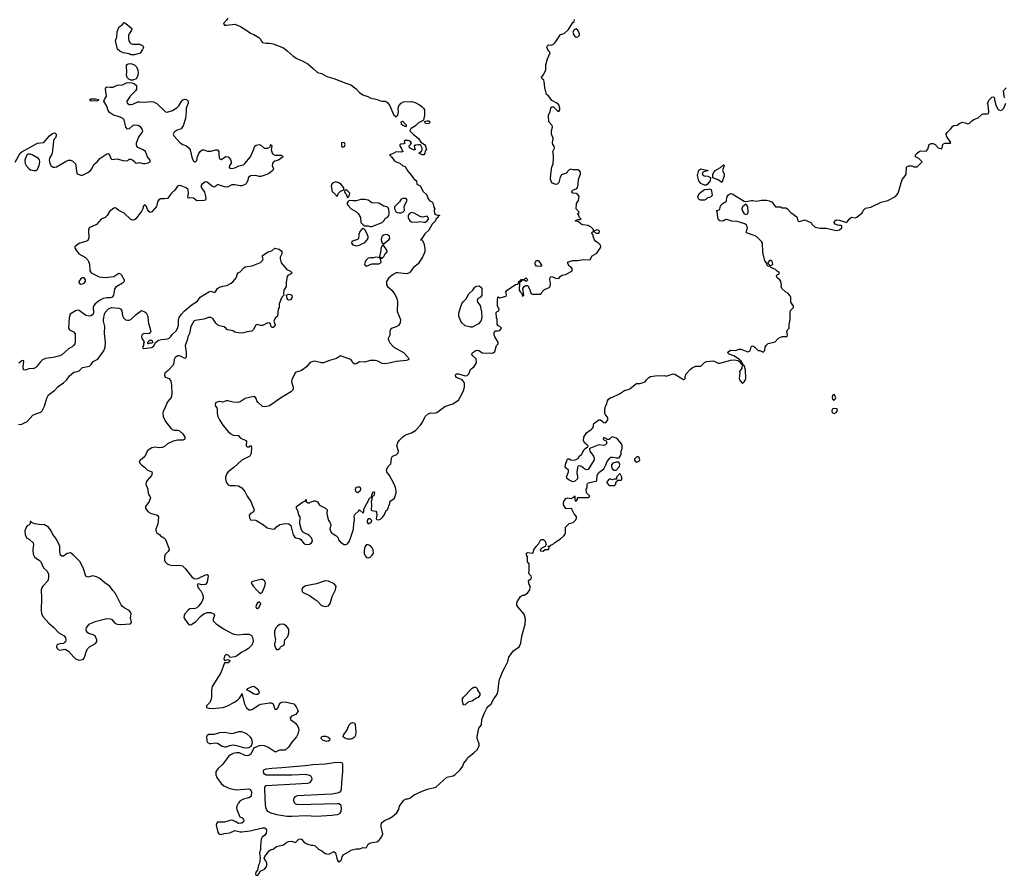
# Model space of a CAD drawing. Header units: inches. Extents: x 2396598 to 2566999, y 262085 to 451979.
# Tile 55 of 256: x 2500945 to 2512313, y 297311 to 307193. Entities that reach past the tile are written whole.
import ezdxf

# ---------------------------------------------------------------- set-up
doc = ezdxf.new("R2010")
doc.units = ezdxf.units.IN
doc.header["$MEASUREMENT"] = 0
for name, color, linetype in [('C5209', 7, 'Continuous'), ('C5300', 7, 'Continuous'), ('C5310', 7, 'Continuous')]:
    doc.layers.add(name, color=color, linetype=linetype)

msp = doc.modelspace()

# ---------------------------------------------------------------- linework, layer by layer
at = {"layer": 'C5209', "color": 5}
for points, elevation in [([(2501463, 300000), (2501450, 299989), (2501410, 299986), (2501383, 299977), (2501375, 299970), (2501369, 299950), (2501378, 299930), (2501390, 299919), (2501410, 299912), (2501470, 299922), (2501510, 299899), (2501570, 299830), (2501590, 299813), (2501630, 299797), (2501670, 299803), (2501684, 299816), (2501698, 299842), (2501716, 299904), (2501730, 299930), (2501749, 299951), (2501821, 299990), (2501828, 300000)], 20), ([(2503636, 300000), (2503626, 299970), (2503585, 299930), (2503556, 299910), (2503510, 299888), (2503450, 299843), (2503430, 299834), (2503370, 299826), (2503359, 299850), (2503330, 299861), (2503310, 299842), (2503301, 299810), (2503310, 299792), (2503350, 299802), (2503370, 299794), (2503370, 299788), (2503350, 299765), (2503310, 299766), (2503269, 299650), (2503169, 299491), (2503160, 299450), (2503160, 299370), (2503153, 299330), (2503138, 299302), (2503103, 299270), (2503101, 299250), (2503130, 299240), (2503170, 299238), (2503290, 299249), (2503337, 299263), (2503424, 299310), (2503463, 299337), (2503483, 299357), (2503504, 299390), (2503511, 299411), (2503539, 299290), (2503565, 299245), (2503590, 299224), (2503610, 299221), (2503630, 299227), (2503704, 299276), (2503730, 299287), (2503830, 299305), (2503850, 299303), (2503870, 299290), (2503889, 299230), (2503910, 299227), (2503930, 299248), (2503939, 299281), (2503956, 299304), (2503970, 299311), (2504010, 299315), (2504110, 299290), (2504138, 299258), (2504158, 299218), (2504159, 299210), (2504150, 299190), (2504133, 299170), (2504082, 299150), (2504067, 299130), (2504070, 299110), (2504130, 299069), (2504157, 299030), (2504165, 299010), (2504166, 298990), (2504157, 298943), (2504140, 298910), (2504086, 298850), (2504047, 298793), (2504010, 298756), (2503950, 298756), (2503916, 298744), (2503910, 298737), (2503890, 298739), (2503811, 298791), (2503770, 298805), (2503730, 298810), (2503697, 298803), (2503655, 298785), (2503644, 298776), (2503614, 298710), (2503590, 298695), (2503570, 298691), (2503550, 298696), (2503484, 298724), (2503450, 298726), (2503410, 298719), (2503378, 298702), (2503357, 298683), (2503288, 298590), (2503236, 298544), (2503211, 298510), (2503209, 298470), (2503220, 298440), (2503270, 298370), (2503303, 298343), (2503370, 298315), (2503450, 298300), (2503590, 298309), (2503610, 298302), (2503621, 298270), (2503618, 298230), (2503610, 298217), (2503590, 298207), (2503528, 298192), (2503489, 298171), (2503471, 298150), (2503451, 298110), (2503447, 298090), (2503451, 298070), (2503488, 297988), (2503514, 297974), (2503530, 297956), (2503533, 297950), (2503527, 297930), (2503510, 297913), (2503470, 297910), (2503434, 297934), (2503410, 297945), (2503390, 297947), (2503370, 297945), (2503310, 297926), (2503250, 297927), (2503230, 297924), (2503216, 297910), (2503215, 297890), (2503231, 297811), (2503243, 297790), (2503250, 297785), (2503270, 297783), (2503306, 297794), (2503370, 297803), (2503430, 297828), (2503490, 297814), (2503510, 297814), (2503605, 297825), (2503750, 297860), (2503770, 297859), (2503791, 297850), (2503796, 297830), (2503790, 297798), (2503771, 297770), (2503744, 297750), (2503734, 297730), (2503725, 297650), (2503725, 297610), (2503715, 297570), (2503723, 297510), (2503713, 297450), (2503704, 297430), (2503692, 297370), (2503670, 297346), (2503668, 297328), (2503672, 297312), (2503690, 297311), (2503710, 297332), (2503721, 297359), (2503770, 297382), (2503795, 297410), (2503800, 297430), (2503798, 297450), (2503791, 297471), (2503769, 297511), (2503775, 297530), (2503827, 297593), (2503850, 297611), (2503870, 297615), (2503910, 297643), (2503990, 297664), (2504030, 297695), (2504050, 297703), (2504085, 297705), (2504130, 297692), (2504166, 297730), (2504190, 297732), (2504204, 297724), (2504220, 297700), (2504243, 297683), (2504271, 297671), (2504310, 297661), (2504330, 297661), (2504358, 297650), (2504394, 297614), (2504435, 297595), (2504470, 297563), (2504510, 297557), (2504530, 297563), (2504570, 297585), (2504591, 297571), (2504611, 297491), (2504622, 297470), (2504630, 297466), (2504650, 297478), (2504659, 297490), (2504669, 297530), (2504687, 297553), (2504758, 297590), (2504770, 297602), (2504830, 297618), (2504870, 297618), (2504910, 297631), (2504927, 297627), (2504950, 297631), (2504969, 297670), (2504990, 297685), (2505070, 297698), (2505090, 297712), (2505110, 297737), (2505131, 297769), (2505136, 297790), (2505118, 297870), (2505117, 297890), (2505124, 297916), (2505155, 297945), (2505210, 297968), (2505249, 297990), (2505294, 298030), (2505321, 298070), (2505329, 298111), (2505379, 298181), (2505406, 298194), (2505430, 298195), (2505450, 298203), (2505500, 298240), (2505590, 298283), (2505654, 298306), (2505749, 298330), (2505877, 298443), (2505950, 298460), (2505970, 298472), (2506030, 298530), (2506063, 298570), (2506074, 298606), (2506109, 298650), (2506119, 298670), (2506190, 298724), (2506230, 298765), (2506250, 298810), (2506250, 298830), (2506225, 298890), (2506226, 298914), (2506246, 299010), (2506275, 299050), (2506282, 299110), (2506312, 299188), (2506339, 299241), (2506357, 299263), (2506390, 299291), (2506418, 299350), (2506450, 299391), (2506460, 299410), (2506470, 299450), (2506476, 299530), (2506486, 299574), (2506523, 299670), (2506547, 299710), (2506579, 299781), (2506594, 299830), (2506619, 299870), (2506651, 299909), (2506712, 299950), (2506730, 299992), (2506731, 300000)], 20), ([(2503890, 300000), (2503887, 299990), (2503888, 299970), (2503902, 299930), (2503910, 299921), (2503930, 299919), (2503950, 299929), (2503955, 299945), (2503965, 299955), (2503993, 299970), (2504004, 299990), (2504003, 300000)], 40)]:
    msp.add_lwpolyline(points, dxfattribs=dict(at, elevation=elevation))
at = {"layer": 'C5209', "color": 5, "elevation": 20}
for points in [[(2503670, 299398), (2503650, 299404), (2503597, 299437), (2503566, 299450), (2503578, 299470), (2503630, 299492), (2503650, 299494), (2503690, 299465), (2503711, 299431), (2503706, 299410), (2503690, 299401)], [(2506070, 299278), (2506058, 299318), (2506059, 299350), (2506070, 299370), (2506170, 299471), (2506190, 299483), (2506210, 299485), (2506227, 299467), (2506231, 299450), (2506258, 299410), (2506258, 299390), (2506237, 299363), (2506210, 299354), (2506170, 299323), (2506126, 299314), (2506090, 299282)], [(2504770, 298882), (2504730, 298883), (2504697, 298897), (2504681, 298910), (2504682, 298930), (2504727, 298993), (2504750, 299050), (2504770, 299070), (2504790, 299076), (2504810, 299071), (2504819, 299050), (2504826, 298970), (2504822, 298930), (2504810, 298907), (2504790, 298890)], [(2503510, 298968), (2503470, 298967), (2503410, 298948), (2503393, 298947), (2503310, 298959), (2503250, 298956), (2503190, 298938), (2503130, 298938), (2503110, 298925), (2503102, 298910), (2503104, 298864), (2503111, 298850), (2503135, 298835), (2503150, 298833), (2503210, 298843), (2503230, 298838), (2503283, 298803), (2503310, 298794), (2503330, 298796), (2503370, 298810), (2503410, 298817), (2503450, 298810), (2503530, 298787), (2503570, 298784), (2503590, 298787), (2503619, 298801), (2503627, 298813), (2503631, 298850), (2503620, 298890), (2503607, 298910), (2503570, 298942), (2503550, 298954)], [(2504490, 298855), (2504447, 298870), (2504426, 298890), (2504428, 298910), (2504450, 298919), (2504477, 298917), (2504501, 298910), (2504524, 298890), (2504522, 298870), (2504510, 298860)], [(2504151, 298131), (2504610, 298140), (2504630, 298139), (2504650, 298130), (2504655, 298090), (2504652, 298050), (2504642, 298030), (2504630, 298019), (2504610, 298010), (2504550, 298002), (2504370, 297990), (2504250, 297999), (2504090, 297989), (2504030, 297990), (2503914, 298010), (2503848, 298030), (2503810, 298050), (2503793, 298070), (2503787, 298090), (2503779, 298190), (2503774, 298330), (2503790, 298350), (2504266, 298374), (2504297, 298383), (2504307, 298393), (2504319, 298410), (2504321, 298430), (2504312, 298452), (2504302, 298462), (2504254, 298474), (2504090, 298467), (2503789, 298469), (2503770, 298479), (2503764, 298490), (2503761, 298510), (2503765, 298530), (2503790, 298540), (2503855, 298550), (2503970, 298556), (2504241, 298579), (2504331, 298591), (2504470, 298599), (2504574, 298614), (2504650, 298617), (2504668, 298610), (2504673, 298590), (2504672, 298512), (2504659, 298381), (2504656, 298310), (2504653, 298290), (2504641, 298270), (2504610, 298260), (2504551, 298250), (2504463, 298243), (2504151, 298229), (2504122, 298218), (2504113, 298207), (2504106, 298190), (2504106, 298174), (2504113, 298153), (2504130, 298137)]]:
    msp.add_lwpolyline(points, close=True, dxfattribs=at)
at = {"layer": 'C5300', "color": 5}
for points, elevation in [([(2503349, 307211), (2503334, 307186), (2503299, 307150), (2503301, 307141), (2503311, 307131), (2503331, 307131), (2503430, 307142), (2503493, 307113), (2503557, 307077), (2503610, 307035), (2503650, 307021), (2503707, 306987), (2503726, 306966), (2503731, 306950), (2503750, 306931), (2503790, 306921), (2503830, 306923), (2503870, 306915), (2503990, 306868), (2504034, 306834), (2504101, 306770), (2504143, 306743), (2504214, 306714), (2504270, 306681), (2504335, 306630), (2504383, 306583), (2504430, 306571), (2504490, 306537), (2504570, 306515), (2504710, 306458), (2504770, 306439), (2504830, 306395), (2504870, 306351), (2504906, 306326), (2504965, 306305), (2504992, 306290), (2505072, 306270), (2505110, 306255), (2505130, 306251), (2505170, 306252), (2505190, 306238), (2505219, 306199), (2505259, 306099), (2505290, 306071), (2505312, 306088), (2505317, 306130), (2505315, 306170), (2505323, 306197), (2505350, 306230), (2505376, 306244), (2505470, 306246), (2505510, 306237), (2505562, 306210), (2505589, 306190), (2505607, 306170), (2505617, 306150), (2505618, 306090), (2505607, 306033), (2505597, 306023), (2505550, 306000), (2505515, 305965), (2505463, 305937), (2505456, 305930), (2505451, 305910), (2505490, 305867), (2505544, 305824), (2505578, 305778), (2505618, 305750), (2505631, 305730), (2505642, 305690), (2505625, 305675), (2505621, 305650), (2505611, 305630), (2505590, 305633), (2505555, 305650), (2505585, 305675), (2505590, 305690), (2505590, 305710), (2505578, 305738), (2505566, 305746), (2505550, 305748), (2505516, 305744), (2505501, 305730), (2505511, 305689), (2505490, 305690), (2505455, 305710), (2505438, 305730), (2505458, 305750), (2505469, 305770), (2505454, 305790), (2505430, 305798), (2505390, 305798), (2505385, 305790), (2505392, 305768), (2505382, 305758), (2505345, 305755), (2505333, 305747), (2505332, 305730), (2505351, 305711), (2505361, 305681), (2505371, 305669), (2505350, 305662), (2505292, 305668), (2505250, 305642), (2505214, 305630), (2505225, 305625), (2505232, 305610), (2505243, 305603), (2505268, 305568), (2505290, 305551), (2505334, 305534), (2505370, 305506), (2505397, 305497), (2505425, 305445), (2505454, 305414), (2505496, 305356), (2505525, 305330), (2505530, 305294), (2505570, 305272), (2505603, 305210), (2505644, 305170), (2505662, 305122), (2505681, 305101), (2505705, 305090), (2505716, 305076), (2505728, 305028), (2505738, 305010), (2505731, 304989), (2505736, 304956), (2505750, 304942), (2505770, 304934), (2505790, 304934), (2505792, 304930), (2505778, 304922), (2505774, 304910), (2505751, 304889), (2505745, 304870), (2505708, 304832), (2505670, 304762), (2505622, 304718), (2505584, 304656), (2505574, 304650), (2505590, 304645), (2505610, 304610), (2505622, 304550), (2505621, 304510), (2505601, 304459), (2505546, 304374), (2505490, 304330), (2505445, 304270), (2505410, 304259), (2505310, 304271), (2505290, 304268), (2505257, 304250), (2505208, 304210), (2505180, 304170), (2505179, 304130), (2505190, 304111), (2505244, 304064), (2505277, 304017), (2505298, 303978), (2505306, 303930), (2505304, 303824), (2505343, 303730), (2505337, 303690), (2505318, 303662), (2505290, 303644), (2505247, 303630), (2505224, 303610), (2505218, 303590), (2505218, 303550), (2505201, 303510), (2505202, 303490), (2505219, 303459), (2505264, 303410), (2505375, 303350), (2505431, 303290), (2505438, 303270), (2505410, 303257), (2505290, 303246), (2505210, 303224), (2505170, 303218), (2505130, 303221), (2505079, 303250), (2505050, 303258), (2504990, 303256), (2504930, 303239), (2504870, 303242), (2504830, 303218), (2504810, 303215), (2504790, 303228), (2504782, 303250), (2504768, 303270), (2504650, 303309), (2504602, 303278), (2504523, 303257), (2504454, 303230), (2504429, 303229), (2504350, 303249), (2504330, 303246), (2504310, 303239), (2504290, 303225), (2504256, 303184), (2504212, 303148), (2504190, 303136), (2504137, 303123), (2504126, 303114), (2504086, 303034), (2504084, 303010), (2504102, 302950), (2504102, 302930), (2504094, 302910), (2504083, 302897), (2503969, 302831), (2503830, 302733), (2503779, 302721), (2503750, 302727), (2503699, 302770), (2503682, 302790), (2503676, 302816), (2503669, 302829), (2503650, 302842), (2503550, 302817), (2503490, 302780), (2503470, 302772), (2503410, 302774), (2503349, 302791), (2503328, 302792), (2503290, 302777), (2503250, 302785), (2503210, 302773), (2503203, 302750), (2503207, 302730), (2503221, 302710), (2503226, 302690), (2503223, 302650), (2503231, 302610), (2503250, 302571), (2503291, 302510), (2503350, 302436), (2503381, 302410), (2503410, 302395), (2503470, 302391), (2503490, 302363), (2503562, 302330), (2503558, 302270), (2503570, 302258), (2503599, 302261), (2503610, 302274), (2503620, 302260), (2503617, 302183), (2503601, 302150), (2503510, 302104), (2503419, 302021), (2503350, 301970), (2503337, 301950), (2503320, 301910), (2503320, 301890), (2503330, 301851), (2503350, 301819), (2503372, 301812), (2503430, 301814), (2503470, 301808), (2503508, 301788), (2503545, 301745), (2503571, 301691), (2503612, 301630), (2503652, 301532), (2503645, 301510), (2503630, 301496), (2503611, 301489), (2503595, 301470), (2503600, 301440), (2503610, 301418), (2503670, 301411), (2503759, 301359), (2503804, 301324), (2503870, 301307), (2503890, 301311), (2503910, 301336), (2503950, 301361), (2504010, 301374), (2504051, 301371), (2504076, 301350), (2504104, 301244), (2504119, 301219), (2504132, 301210), (2504170, 301201), (2504191, 301191), (2504230, 301138), (2504251, 301131), (2504290, 301136), (2504315, 301150), (2504324, 301170), (2504321, 301190), (2504313, 301210), (2504290, 301233), (2504270, 301249), (2504227, 301267), (2504215, 301275), (2504200, 301300), (2504181, 301370), (2504182, 301450), (2504169, 301470), (2504159, 301510), (2504142, 301550), (2504142, 301570), (2504210, 301622), (2504234, 301634), (2504246, 301634), (2504250, 301651), (2504254, 301650), (2504254, 301630), (2504270, 301614), (2504290, 301614), (2504298, 301622), (2504343, 301637), (2504357, 301637), (2504384, 301624), (2504405, 301585), (2504474, 301550), (2504493, 301533), (2504492, 301490), (2504498, 301450), (2504511, 301410), (2504526, 301390), (2504537, 301357), (2504526, 301310), (2504537, 301277), (2504545, 301265), (2504595, 301235), (2504622, 301210), (2504627, 301187), (2504650, 301158), (2504690, 301131), (2504710, 301131), (2504730, 301141), (2504750, 301166), (2504757, 301183), (2504799, 301310), (2504804, 301370), (2504812, 301412), (2504812, 301432), (2504806, 301450), (2504810, 301474), (2504860, 301520), (2504870, 301534), (2504910, 301494), (2504918, 301510), (2504920, 301540), (2504989, 301670), (2505006, 301674), (2505009, 301710), (2505030, 301742), (2505042, 301730), (2505038, 301710), (2505030, 301688), (2505014, 301686), (2505011, 301651), (2505002, 301630), (2505006, 301590), (2505003, 301530), (2505010, 301523), (2505057, 301517), (2505066, 301506), (2505067, 301470), (2505062, 301430), (2505070, 301422), (2505090, 301418), (2505110, 301426), (2505134, 301446), (2505153, 301470), (2505175, 301525), (2505190, 301532), (2505219, 301610), (2505218, 301630), (2505273, 301667), (2505292, 301730), (2505292, 301750), (2505282, 301790), (2505267, 301830), (2505215, 301930), (2505185, 301970), (2505179, 301990), (2505195, 302030), (2505230, 302062), (2505239, 302130), (2505249, 302150), (2505292, 302168), (2505314, 302190), (2505317, 302210), (2505299, 302270), (2505312, 302310), (2505330, 302335), (2505370, 302376), (2505401, 302399), (2505470, 302421), (2505513, 302450), (2505574, 302510), (2505597, 302543), (2505625, 302610), (2505661, 302639), (2505690, 302651), (2505732, 302648), (2505763, 302657), (2505855, 302725), (2505945, 302755), (2506010, 302799), (2506050, 302866), (2506070, 302911), (2506081, 302950), (2506079, 302990), (2506072, 303012), (2506054, 303034), (2505990, 303061), (2505979, 303070), (2505975, 303090), (2505990, 303101), (2506010, 303101), (2506090, 303078), (2506110, 303085), (2506130, 303102), (2506150, 303152), (2506193, 303187), (2506219, 303230), (2506215, 303275), (2506175, 303310), (2506166, 303326), (2506170, 303342), (2506178, 303350), (2506210, 303371), (2506230, 303376), (2506254, 303370), (2506285, 303345), (2506390, 303343), (2506413, 303347), (2506430, 303362), (2506449, 303431), (2506468, 303450), (2506468, 303470), (2506429, 303530), (2506422, 303550), (2506423, 303577), (2506430, 303594), (2506440, 303600), (2506470, 303598), (2506490, 303602), (2506508, 303630), (2506490, 303648), (2506470, 303658), (2506456, 303676), (2506458, 303730), (2506449, 303750), (2506448, 303810), (2506458, 303822), (2506478, 303830), (2506482, 303850), (2506463, 303883), (2506461, 303959), (2506466, 303990), (2506470, 303992), (2506490, 303982), (2506562, 303998), (2506566, 304014), (2506559, 304050), (2506575, 304070), (2506670, 304134), (2506702, 304138), (2506709, 304171), (2506722, 304178), (2506730, 304194), (2506770, 304194), (2506789, 304211), (2506812, 304190), (2506792, 304168), (2506770, 304186), (2506750, 304186), (2506738, 304182), (2506734, 304170), (2506718, 304162), (2506714, 304150), (2506712, 304070), (2506722, 304050), (2506742, 304030), (2506750, 303994), (2506766, 304010), (2506755, 304090), (2506769, 304111), (2506790, 304122), (2506810, 304122), (2506834, 304074), (2506843, 304043), (2506850, 304032), (2506864, 304024), (2506956, 304024), (2506970, 304034), (2506978, 304050), (2507003, 304077), (2507059, 304101), (2507069, 304111), (2507073, 304147), (2507067, 304193), (2507070, 304214), (2507078, 304222), (2507090, 304225), (2507130, 304206), (2507170, 304202), (2507190, 304232), (2507210, 304242), (2507246, 304250), (2507318, 304290), (2507328, 304310), (2507310, 304338), (2507286, 304350), (2507269, 304391), (2507329, 304411), (2507389, 304411), (2507450, 304422), (2507510, 304418), (2507530, 304424), (2507555, 304465), (2507610, 304498), (2507653, 304567), (2507649, 304590), (2507630, 304609), (2507595, 304630), (2507582, 304650), (2507568, 304690), (2507567, 304707), (2507548, 304730), (2507569, 304751), (2507569, 304770), (2507539, 304799), (2507510, 304816), (2507450, 304822), (2507429, 304830), (2507397, 304857), (2507358, 304870), (2507390, 304885), (2507415, 304885), (2507426, 304890), (2507408, 304908), (2507398, 304938), (2507389, 304949), (2507390, 304954), (2507402, 304958), (2507406, 304970), (2507369, 305010), (2507375, 305070), (2507395, 305105), (2507404, 305150), (2507390, 305174), (2507370, 305185), (2507330, 305189), (2507315, 305210), (2507330, 305225), (2507378, 305242), (2507387, 305253), (2507394, 305286), (2507396, 305350), (2507421, 305410), (2507421, 305430), (2507410, 305447), (2507390, 305460), (2507337, 305457), (2507310, 305465), (2507290, 305459), (2507250, 305417), (2507210, 305406), (2507201, 305399), (2507185, 305375), (2507168, 305312), (2507150, 305294), (2507130, 305289), (2507090, 305309), (2507073, 305350), (2507076, 305410), (2507089, 305490), (2507103, 305530), (2507109, 305590), (2507109, 305629), (2507101, 305670), (2507121, 305710), (2507117, 305730), (2507101, 305750), (2507098, 305770), (2507103, 305823), (2507086, 305870), (2507085, 305910), (2507096, 305950), (2507091, 305971), (2507053, 306013), (2507049, 306091), (2507070, 306134), (2507079, 306170), (2507090, 306185), (2507110, 306185), (2507150, 306142), (2507170, 306132), (2507182, 306150), (2507181, 306170), (2507168, 306208), (2507146, 306230), (2507090, 306258), (2507052, 306312), (2507029, 306330), (2507009, 306409), (2507000, 306480), (2506995, 306495), (2506978, 306510), (2506969, 306530), (2506990, 306552), (2507019, 306610), (2507019, 306670), (2507040, 306740), (2507068, 306808), (2507062, 306822), (2507049, 306830), (2507037, 306857), (2507033, 306870), (2507039, 306890), (2507050, 306901), (2507083, 306897), (2507109, 306911), (2507129, 306930), (2507190, 307022), (2507230, 307032), (2507280, 307080), (2507330, 307162), (2507346, 307170), (2507350, 307194)], 40), ([(2500892, 305548), (2500950, 305650), (2500970, 305668), (2501150, 305766), (2501224, 305776), (2501290, 305852), (2501323, 305877), (2501350, 305887), (2501366, 305870), (2501366, 305850), (2501358, 305830), (2501341, 305810), (2501334, 305790), (2501318, 305650), (2501312, 305630), (2501288, 305592), (2501284, 305570), (2501292, 305530), (2501310, 305504), (2501330, 305490), (2501350, 305489), (2501370, 305494), (2501490, 305562), (2501510, 305569), (2501530, 305569), (2501559, 305559), (2501588, 305528), (2501595, 305510), (2501599, 305439), (2501610, 305411), (2501650, 305397), (2501670, 305398), (2501730, 305428), (2501761, 305450), (2501777, 305470), (2501801, 305519), (2501841, 305550), (2501871, 305590), (2501950, 305645), (2501967, 305647), (2501985, 305625), (2501996, 305590), (2502010, 305579), (2502070, 305586), (2502134, 305566), (2502170, 305561), (2502194, 305566), (2502210, 305582), (2502230, 305582), (2502250, 305572), (2502274, 305550), (2502278, 305538), (2502290, 305534), (2502330, 305545), (2502371, 305531), (2502393, 305533), (2502430, 305540), (2502450, 305550), (2502452, 305570), (2502421, 305610), (2502397, 305670), (2502370, 305691), (2502310, 305717), (2502298, 305730), (2502292, 305750), (2502293, 305770), (2502322, 305838), (2502360, 305890), (2502367, 305910), (2502360, 305930), (2502343, 305950), (2502311, 305970), (2502270, 305976), (2502250, 305970), (2502210, 305931), (2502188, 305928), (2502171, 305951), (2502150, 306035), (2502135, 306050), (2502097, 306070), (2502028, 306088), (2501982, 306122), (2501965, 306145), (2501952, 306192), (2501917, 306250), (2501923, 306270), (2501946, 306310), (2501934, 306390), (2501938, 306410), (2501950, 306416), (2501990, 306412), (2502025, 306415), (2502070, 306435), (2502130, 306441), (2502178, 306462), (2502210, 306469), (2502244, 306464), (2502272, 306452), (2502292, 306432), (2502294, 306414), (2502292, 306390), (2502281, 306370), (2502221, 306310), (2502181, 306250), (2502184, 306230), (2502210, 306215), (2502230, 306212), (2502250, 306216), (2502310, 306242), (2502330, 306245), (2502390, 306240), (2502450, 306249), (2502490, 306245), (2502530, 306224), (2502627, 306127), (2502646, 306126), (2502710, 306144), (2502763, 306177), (2502783, 306197), (2502810, 306243), (2502830, 306266), (2502850, 306276), (2502870, 306272), (2502881, 306261), (2502889, 306250), (2502890, 306230), (2502866, 306170), (2502866, 306130), (2502858, 306050), (2502833, 305967), (2502810, 305933), (2502790, 305923), (2502763, 305917), (2502727, 305893), (2502717, 305870), (2502726, 305850), (2502797, 305770), (2502830, 305751), (2502870, 305737), (2502903, 305710), (2502912, 305690), (2502935, 305590), (2502950, 305561), (2502966, 305550), (2502970, 305549), (2502990, 305568), (2502999, 305610), (2503014, 305646), (2503030, 305672), (2503050, 305691), (2503070, 305690), (2503114, 305674), (2503150, 305676), (2503210, 305690), (2503230, 305690), (2503244, 305670), (2503243, 305623), (2503250, 305585), (2503270, 305578), (2503326, 305614), (2503350, 305609), (2503378, 305578), (2503386, 305550), (2503385, 305530), (2503369, 305510), (2503363, 305490), (2503370, 305478), (2503390, 305474), (2503430, 305481), (2503476, 305504), (2503530, 305518), (2503545, 305530), (2503608, 305610), (2503645, 305690), (2503658, 305730), (2503677, 305743), (2503710, 305752), (2503730, 305744), (2503769, 305709), (2503790, 305707), (2503808, 305710), (2503836, 305724), (2503840, 305740), (2503850, 305751), (2503856, 305730), (2503850, 305690), (2503864, 305644), (2503890, 305628), (2503969, 305629), (2503988, 305610), (2503932, 305570), (2503890, 305557), (2503870, 305543), (2503862, 305530), (2503861, 305510), (2503874, 305470), (2503868, 305452), (2503823, 305417), (2503797, 305403), (2503730, 305382), (2503710, 305382), (2503670, 305394), (2503610, 305388), (2503587, 305370), (2503574, 305326), (2503559, 305301), (2503550, 305290), (2503510, 305274), (2503490, 305273), (2503430, 305285), (2503393, 305287), (2503350, 305264), (2503330, 305259), (2503310, 305263), (2503230, 305291), (2503209, 305271), (2503190, 305260), (2503170, 305265), (2503110, 305317), (2503090, 305319), (2503072, 305310), (2503046, 305290), (2503037, 305270), (2503043, 305250), (2503079, 305199), (2503088, 305170), (2503094, 305126), (2503090, 305110), (2503076, 305104), (2502990, 305102), (2502950, 305131), (2502904, 305136), (2502890, 305130), (2502886, 305146), (2502893, 305187), (2502890, 305230), (2502868, 305250), (2502810, 305274), (2502790, 305276), (2502768, 305270), (2502737, 305223), (2502699, 305190), (2502651, 305129), (2502618, 305122), (2502570, 305124), (2502550, 305113), (2502536, 305090), (2502530, 305050), (2502524, 305036), (2502470, 304972), (2502450, 304967), (2502436, 304976), (2502420, 305000), (2502410, 305036), (2502390, 305056), (2502381, 305050), (2502370, 305034), (2502366, 305010), (2502355, 304985), (2502287, 304893), (2502270, 304881), (2502250, 304879), (2502230, 304886), (2502150, 304959), (2502089, 304989), (2502050, 305019), (2502030, 305017), (2501982, 304978), (2501956, 304930), (2501930, 304910), (2501884, 304890), (2501832, 304828), (2501748, 304790), (2501738, 304762), (2501745, 304675), (2501730, 304643), (2501710, 304630), (2501639, 304610), (2501607, 304593), (2501583, 304570), (2501583, 304563), (2501585, 304550), (2501596, 304530), (2501628, 304490), (2501705, 304445), (2501737, 304410), (2501750, 304370), (2501753, 304293), (2501769, 304269), (2501863, 304223), (2501930, 304214), (2502032, 304228), (2502090, 304266), (2502110, 304258), (2502115, 304250), (2502152, 304190), (2502152, 304170), (2502132, 304148), (2502067, 304113), (2502050, 304098), (2502041, 304079), (2502027, 304013), (2502012, 303988), (2501990, 303979), (2501950, 303981), (2501910, 303971), (2501867, 303950), (2501817, 303910), (2501799, 303890), (2501792, 303870), (2501797, 303810), (2501792, 303790), (2501770, 303771), (2501750, 303769), (2501710, 303778), (2501630, 303836), (2501610, 303838), (2501591, 303830), (2501529, 303791), (2501516, 303750), (2501508, 303630), (2501521, 303610), (2501568, 303588), (2501586, 303566), (2501587, 303470), (2501582, 303450), (2501568, 303430), (2501550, 303413), (2501510, 303390), (2501430, 303321), (2501410, 303312), (2501330, 303293), (2501242, 303278), (2501210, 303265), (2501181, 303239), (2501145, 303190), (2501130, 303175), (2501110, 303165), (2501050, 303159), (2501010, 303145), (2500989, 303149), (2500985, 303185), (2500994, 303250), (2500990, 303258), (2500970, 303253), (2500934, 303226)], 20), ([(2506731, 300000), (2506747, 300090), (2506780, 300210), (2506786, 300270), (2506770, 300329), (2506696, 300410), (2506684, 300430), (2506683, 300450), (2506690, 300471), (2506728, 300530), (2506750, 300545), (2506770, 300546), (2506809, 300571), (2506833, 300610), (2506839, 300630), (2506839, 300650), (2506826, 300670), (2506819, 300710), (2506830, 300725), (2506850, 300734), (2506854, 300750), (2506850, 300766), (2506830, 300786), (2506825, 300805), (2506829, 300830), (2506827, 300907), (2506808, 300930), (2506808, 300988), (2506795, 301010), (2506798, 301030), (2506810, 301038), (2506868, 301032), (2506878, 301050), (2506882, 301070), (2506908, 301110), (2506938, 301142), (2506957, 301183), (2506968, 301190), (2506990, 301191), (2507001, 301181), (2507011, 301170), (2507022, 301130), (2507013, 301107), (2506974, 301090), (2506954, 301070), (2506958, 301058), (2506990, 301054), (2507010, 301074), (2507050, 301074), (2507056, 301084), (2507058, 301098), (2507047, 301107), (2507047, 301113), (2507070, 301114), (2507076, 301124), (2507110, 301141), (2507124, 301156), (2507190, 301198), (2507229, 301230), (2507242, 301250), (2507248, 301270), (2507248, 301332), (2507290, 301374), (2507335, 301385), (2507365, 301415), (2507375, 301435), (2507374, 301454), (2507347, 301487), (2507320, 301540), (2507309, 301549), (2507263, 301543), (2507250, 301549), (2507236, 301570), (2507225, 301590), (2507222, 301610), (2507229, 301630), (2507250, 301662), (2507270, 301672), (2507290, 301665), (2507318, 301662), (2507330, 301674), (2507342, 301678), (2507350, 301694), (2507354, 301690), (2507354, 301650), (2507358, 301638), (2507370, 301634), (2507386, 301650), (2507386, 301670), (2507390, 301674), (2507510, 301674), (2507526, 301690), (2507488, 301728), (2507486, 301770), (2507495, 301785), (2507498, 301830), (2507503, 301837), (2507510, 301842), (2507597, 301863), (2507608, 301870), (2507613, 301930), (2507630, 301965), (2507690, 302006), (2507714, 302050), (2507729, 302090), (2507759, 302130), (2507770, 302139), (2507790, 302141), (2507830, 302131), (2507867, 302133), (2507889, 302170), (2507889, 302210), (2507899, 302241), (2507902, 302270), (2507896, 302290), (2507850, 302344), (2507830, 302361), (2507790, 302375), (2507772, 302368), (2507750, 302346), (2507726, 302346), (2507716, 302356), (2507690, 302366), (2507682, 302350), (2507690, 302342), (2507714, 302334), (2507722, 302310), (2507718, 302290), (2507710, 302282), (2507690, 302275), (2507630, 302284), (2507536, 302244), (2507525, 302235), (2507527, 302210), (2507571, 302150), (2507578, 302130), (2507577, 302110), (2507510, 301998), (2507490, 301995), (2507470, 302002), (2507430, 302034), (2507410, 302042), (2507390, 302038), (2507376, 301970), (2507376, 301950), (2507385, 301925), (2507385, 301890), (2507350, 301858), (2507330, 301855), (2507290, 301874), (2507269, 301890), (2507262, 301902), (2507259, 301910), (2507282, 301970), (2507282, 301990), (2507253, 302013), (2507242, 302030), (2507249, 302070), (2507262, 302090), (2507265, 302115), (2507270, 302122), (2507290, 302122), (2507308, 302108), (2507350, 302105), (2507370, 302112), (2507398, 302130), (2507406, 302150), (2507430, 302172), (2507462, 302230), (2507490, 302252), (2507506, 302254), (2507508, 302270), (2507470, 302302), (2507453, 302330), (2507459, 302370), (2507490, 302422), (2507530, 302451), (2507544, 302456), (2507562, 302478), (2507569, 302490), (2507569, 302510), (2507575, 302530), (2507630, 302571), (2507650, 302571), (2507690, 302541), (2507710, 302538), (2507734, 302566), (2507735, 302590), (2507730, 302604), (2507709, 302630), (2507701, 302650), (2507699, 302690), (2507709, 302730), (2507725, 302755), (2507733, 302790), (2507744, 302810), (2507770, 302830), (2507790, 302835), (2507870, 302871), (2507929, 302911), (2507970, 302921), (2507989, 302931), (2508030, 302966), (2508068, 302990), (2508110, 302991), (2508166, 303010), (2508178, 303030), (2508210, 303062), (2508229, 303071), (2508310, 303083), (2508370, 303078), (2508390, 303082), (2508410, 303074), (2508490, 303101), (2508510, 303098), (2508610, 303038), (2508619, 303041), (2508628, 303050), (2508629, 303070), (2508639, 303101), (2508687, 303153), (2508710, 303171), (2508750, 303191), (2508810, 303192), (2508850, 303232), (2508875, 303245), (2508950, 303251), (2508970, 303247), (2509010, 303224), (2509030, 303224), (2509070, 303239), (2509129, 303251), (2509150, 303261), (2509203, 303263), (2509237, 303257), (2509260, 303240), (2509270, 303222), (2509280, 303220), (2509285, 303205), (2509283, 303170), (2509256, 303130), (2509259, 303110), (2509251, 303050), (2509262, 303022), (2509290, 302992), (2509310, 303012), (2509325, 303035), (2509329, 303050), (2509324, 303150), (2509310, 303198), (2509302, 303202), (2509290, 303226), (2509282, 303222), (2509286, 303230), (2509278, 303238), (2509275, 303250), (2509260, 303260), (2509255, 303270), (2509192, 303312), (2509138, 303330), (2509118, 303350), (2509123, 303357), (2509150, 303375), (2509210, 303374), (2509250, 303387), (2509270, 303387), (2509350, 303358), (2509360, 303360), (2509378, 303370), (2509390, 303414), (2509398, 303422), (2509410, 303425), (2509431, 303410), (2509470, 303371), (2509490, 303372), (2509530, 303354), (2509547, 303373), (2509553, 303410), (2509563, 303430), (2509588, 303452), (2509666, 303474), (2509702, 303510), (2509730, 303525), (2509752, 303532), (2509806, 303534), (2509808, 303550), (2509801, 303590), (2509809, 303610), (2509829, 303630), (2509829, 303671), (2509842, 303730), (2509839, 303810), (2509846, 303834), (2509878, 303870), (2509878, 303890), (2509870, 303895), (2509849, 303930), (2509849, 303990), (2509842, 304002), (2509813, 304033), (2509788, 304050), (2509746, 304090), (2509738, 304110), (2509742, 304130), (2509734, 304170), (2509722, 304190), (2509689, 304210), (2509684, 304230), (2509689, 304250), (2509708, 304252), (2509718, 304270), (2509690, 304289), (2509670, 304309), (2509618, 304330), (2509610, 304346), (2509597, 304343), (2509578, 304350), (2509562, 304390), (2509547, 304407), (2509524, 304504), (2509521, 304610), (2509510, 304630), (2509450, 304690), (2509437, 304697), (2509335, 304730), (2509335, 304750), (2509347, 304790), (2509345, 304805), (2509338, 304818), (2509316, 304836), (2509230, 304863), (2509166, 304866), (2509110, 304885), (2509090, 304882), (2509070, 304870), (2509050, 304864), (2509030, 304870), (2509010, 304893), (2509004, 304910), (2508998, 304978), (2508986, 304990), (2509009, 304991), (2509030, 305002), (2509033, 305030), (2509045, 305055), (2509070, 305078), (2509102, 305090), (2509112, 305150), (2509130, 305171), (2509150, 305184), (2509170, 305183), (2509310, 305098), (2509330, 305091), (2509394, 305106), (2509410, 305106), (2509450, 305095), (2509510, 305109), (2509568, 305108), (2509600, 305100), (2509628, 305088), (2509670, 305031), (2509730, 305031), (2509750, 305021), (2509790, 305018), (2509810, 305007), (2509847, 304967), (2509916, 304916), (2509931, 304871), (2509943, 304863), (2509950, 304861), (2510000, 304878)], 20), ([(2500930, 302516), (2500970, 302522), (2501030, 302553), (2501096, 302624), (2501130, 302641), (2501190, 302660), (2501206, 302674), (2501232, 302728), (2501258, 302822), (2501278, 302862), (2501346, 302910), (2501390, 302955), (2501450, 302998), (2501484, 303030), (2501520, 303080), (2501570, 303122), (2501610, 303128), (2501630, 303138), (2501670, 303177), (2501750, 303192), (2501770, 303210), (2501795, 303245), (2501847, 303273), (2501856, 303284), (2501916, 303370), (2501931, 303409), (2501935, 303470), (2501923, 303570), (2501928, 303650), (2501914, 303710), (2501914, 303730), (2501925, 303790), (2501933, 303810), (2501970, 303853), (2502010, 303867), (2502090, 303862), (2502110, 303853), (2502125, 303830), (2502132, 303772), (2502142, 303750), (2502167, 303727), (2502190, 303722), (2502210, 303722), (2502230, 303732), (2502290, 303788), (2502350, 303834), (2502390, 303817), (2502406, 303806), (2502425, 303770), (2502430, 303702), (2502459, 303590), (2502450, 303575), (2502434, 303566), (2502390, 303569), (2502370, 303564), (2502356, 303550), (2502351, 303530), (2502355, 303515), (2502382, 303470), (2502374, 303450), (2502374, 303430), (2502362, 303410), (2502370, 303394), (2502470, 303405), (2502499, 303430), (2502514, 303466), (2502549, 303490), (2502581, 303499), (2502650, 303508), (2502670, 303515), (2502690, 303532), (2502704, 303556), (2502750, 303601), (2502770, 303635), (2502780, 303670), (2502780, 303730), (2502787, 303753), (2502812, 303790), (2502849, 303831), (2502937, 303903), (2502997, 303943), (2503030, 303987), (2503130, 304048), (2503150, 304056), (2503190, 304043), (2503195, 304045), (2503210, 304058), (2503230, 304088), (2503250, 304102), (2503290, 304117), (2503336, 304124), (2503385, 304150), (2503410, 304170), (2503443, 304210), (2503453, 304230), (2503456, 304250), (2503468, 304270), (2503490, 304282), (2503530, 304324), (2503550, 304337), (2503570, 304342), (2503630, 304350), (2503727, 304390), (2503748, 304410), (2503755, 304430), (2503747, 304450), (2503750, 304470), (2503812, 304510), (2503855, 304525), (2503890, 304553), (2503942, 304542), (2503965, 304525), (2503971, 304510), (2503971, 304490), (2503954, 304450), (2503951, 304430), (2503965, 304385), (2504028, 304308), (2504071, 304290), (2504091, 304270), (2504070, 304254), (2504040, 304240), (2504032, 304228), (2504022, 304162), (2504022, 304110), (2503996, 304070), (2503991, 304031), (2503994, 304010), (2503970, 303988), (2503939, 303910), (2503941, 303870), (2503931, 303850), (2503921, 303770), (2503895, 303745), (2503879, 303710), (2503893, 303670), (2503886, 303650), (2503870, 303637), (2503858, 303638), (2503850, 303646), (2503841, 303681), (2503829, 303689), (2503810, 303690), (2503750, 303661), (2503730, 303660), (2503688, 303672), (2503670, 303665), (2503642, 303610), (2503626, 303594), (2503570, 303586), (2503530, 303575), (2503490, 303573), (2503430, 303584), (2503410, 303601), (2503346, 303610), (2503335, 303615), (2503330, 303626), (2503307, 303647), (2503250, 303657), (2503230, 303669), (2503210, 303689), (2503177, 303737), (2503150, 303752), (2503125, 303755), (2503070, 303734), (2502970, 303719), (2502956, 303710), (2502922, 303650), (2502906, 303570), (2502888, 303530), (2502880, 303490), (2502854, 303430), (2502866, 303350), (2502866, 303294), (2502850, 303280), (2502810, 303304), (2502789, 303311), (2502770, 303310), (2502739, 303290), (2502727, 303270), (2502726, 303230), (2502716, 303204), (2502660, 303140), (2502621, 303110), (2502615, 303090), (2502625, 303065), (2502670, 303047), (2502690, 303018), (2502698, 302970), (2502700, 302870), (2502693, 302830), (2502650, 302781), (2502626, 302714), (2502603, 302670), (2502598, 302650), (2502600, 302610), (2502630, 302554), (2502690, 302476), (2502710, 302459), (2502730, 302451), (2502770, 302451), (2502790, 302446), (2502827, 302410), (2502841, 302390), (2502850, 302370), (2502851, 302350), (2502830, 302335), (2502770, 302338), (2502716, 302324), (2502650, 302295), (2502616, 302264), (2502590, 302253), (2502550, 302249), (2502510, 302257), (2502470, 302249), (2502438, 302230), (2502418, 302210), (2502390, 302149), (2502360, 302120), (2502335, 302105), (2502325, 302090), (2502331, 302070), (2502351, 302050), (2502385, 302025), (2502422, 301990), (2502471, 301971), (2502475, 301955), (2502467, 301930), (2502416, 301870), (2502405, 301850), (2502402, 301830), (2502426, 301770), (2502423, 301750), (2502431, 301710), (2502448, 301688), (2502454, 301670), (2502439, 301630), (2502399, 301570), (2502399, 301550), (2502411, 301530), (2502430, 301510), (2502455, 301495), (2502532, 301470), (2502546, 301450), (2502545, 301410), (2502538, 301370), (2502517, 301310), (2502515, 301290), (2502530, 301265), (2502564, 301244), (2502572, 301230), (2502610, 301207), (2502628, 301188), (2502668, 301090), (2502671, 301070), (2502659, 301050), (2502625, 301015), (2502616, 300990), (2502617, 300950), (2502626, 300930), (2502648, 300908), (2502676, 300896), (2502710, 300891), (2502790, 300894), (2502824, 300884), (2502861, 300850), (2502930, 300761), (2502958, 300738), (2502970, 300735), (2503002, 300738), (2503090, 300781), (2503110, 300785), (2503121, 300770), (2503110, 300698), (2503090, 300670), (2503045, 300665), (2503010, 300678), (2502994, 300670), (2503007, 300630), (2503038, 300598), (2503058, 300550), (2503063, 300510), (2503049, 300471), (2503010, 300418), (2502990, 300401), (2502969, 300391), (2502910, 300387), (2502885, 300370), (2502851, 300330), (2502842, 300310), (2502841, 300290), (2502851, 300270), (2502890, 300215), (2502910, 300205), (2502930, 300206), (2502979, 300241), (2503037, 300303), (2503070, 300331), (2503110, 300347), (2503150, 300345), (2503185, 300330), (2503196, 300310), (2503178, 300270), (2503178, 300250), (2503214, 300214), (2503298, 300158), (2503390, 300107), (2503417, 300097), (2503470, 300088), (2503530, 300098), (2503596, 300096), (2503621, 300081), (2503638, 300050), (2503639, 300010), (2503636, 300000)], 20), ([(2501828, 300000), (2501835, 300010), (2501836, 300030), (2501818, 300078), (2501795, 300090), (2501743, 300103), (2501730, 300110), (2501716, 300130), (2501714, 300150), (2501718, 300170), (2501747, 300210), (2501817, 300243), (2501950, 300277), (2501990, 300274), (2502010, 300264), (2502045, 300225), (2502071, 300210), (2502110, 300207), (2502223, 300217), (2502235, 300230), (2502225, 300285), (2502232, 300330), (2502225, 300350), (2502207, 300370), (2502150, 300399), (2502130, 300415), (2502115, 300435), (2502050, 300566), (2502019, 300599), (2501986, 300650), (2501930, 300686), (2501870, 300739), (2501830, 300760), (2501790, 300770), (2501730, 300755), (2501710, 300767), (2501683, 300850), (2501643, 300930), (2501567, 301010), (2501530, 301034), (2501494, 301026), (2501450, 300997), (2501430, 300998), (2501415, 301010), (2501407, 301047), (2501410, 301110), (2501402, 301130), (2501357, 301210), (2501326, 301246), (2501307, 301290), (2501276, 301330), (2501230, 301360), (2501170, 301362), (2501115, 301370), (2501085, 301385), (2501070, 301402), (2501065, 301390), (2501066, 301370), (2501050, 301354), (2501030, 301349), (2501023, 301337), (2501006, 301290), (2501007, 301247), (2501024, 301210), (2501057, 301190), (2501099, 301150), (2501104, 301130), (2501095, 301070), (2501102, 301022), (2501116, 300990), (2501138, 300970), (2501171, 300951), (2501190, 300930), (2501221, 300861), (2501263, 300823), (2501279, 300790), (2501279, 300750), (2501268, 300712), (2501212, 300650), (2501199, 300630), (2501193, 300607), (2501196, 300510), (2501192, 300372), (2501198, 300330), (2501216, 300296), (2501282, 300222), (2501336, 300176), (2501398, 300110), (2501458, 300078), (2501475, 300055), (2501477, 300030), (2501473, 300007), (2501463, 300000)], 20), ([(2504003, 300000), (2504002, 300010), (2504008, 300030), (2504039, 300070), (2504053, 300110), (2504051, 300150), (2504042, 300170), (2504027, 300190), (2503990, 300210), (2503950, 300206), (2503920, 300190), (2503901, 300170), (2503888, 300130), (2503888, 300090), (2503898, 300030), (2503890, 300000)], 40)]:
    msp.add_lwpolyline(points, dxfattribs=dict(at, elevation=elevation))
for points, elevation in [([(2502250, 306908), (2502330, 306909), (2502366, 306890), (2502370, 306881), (2502373, 306870), (2502364, 306850), (2502334, 306806), (2502270, 306786), (2502230, 306788), (2502210, 306797), (2502141, 306810), (2502101, 306830), (2502073, 306853), (2502050, 306950), (2502068, 306990), (2502070, 307054), (2502090, 307105), (2502130, 307136), (2502150, 307159), (2502170, 307150), (2502241, 307090), (2502234, 307070), (2502209, 307031), (2502203, 307010), (2502201, 306970), (2502205, 306950), (2502217, 306930), (2502230, 306918)], 20), ([(2507370, 307088), (2507345, 307075), (2507332, 307048), (2507340, 307020), (2507350, 307005), (2507370, 306992), (2507390, 306994), (2507407, 307013), (2507408, 307030), (2507388, 307070)], 40), ([(2502230, 306494), (2502204, 306504), (2502185, 306525), (2502179, 306550), (2502182, 306590), (2502177, 306650), (2502179, 306670), (2502184, 306676), (2502197, 306683), (2502230, 306687), (2502271, 306671), (2502294, 306650), (2502308, 306610), (2502312, 306570), (2502305, 306535), (2502290, 306508), (2502250, 306494)], 20), ([(2501830, 306250), (2501804, 306256), (2501770, 306250), (2501754, 306270), (2501770, 306278), (2501820, 306280), (2501855, 306270), (2501850, 306259)], 20), ([(2505365, 306015), (2505345, 306010), (2505351, 305990), (2505370, 305975), (2505390, 305961), (2505410, 305962), (2505410, 305974), (2505376, 306010)], 40), ([(2505650, 305990), (2505630, 305995), (2505621, 306010), (2505623, 306017), (2505650, 306026), (2505670, 306026), (2505686, 306010), (2505670, 305994)], 40), ([(2504667, 305773), (2504662, 305770), (2504662, 305730), (2504670, 305722), (2504690, 305726), (2504702, 305750), (2504694, 305770)], 40), ([(2501070, 305639), (2501042, 305638), (2501030, 305630), (2501015, 305605), (2501005, 305570), (2501008, 305530), (2501018, 305510), (2501050, 305474), (2501070, 305460), (2501110, 305449), (2501130, 305450), (2501150, 305466), (2501158, 305482), (2501171, 305510), (2501176, 305550), (2501173, 305573), (2501162, 305590), (2501090, 305631)], 20), ([(2508850, 305281), (2508810, 305301), (2508786, 305330), (2508770, 305394), (2508787, 305453), (2508808, 305470), (2508892, 305452), (2508832, 305430), (2508825, 305410), (2508848, 305388), (2508890, 305385), (2508922, 305370), (2508918, 305330), (2508888, 305292), (2508870, 305281)], 20), ([(2509050, 305314), (2509010, 305343), (2508948, 305368), (2508948, 305408), (2508963, 305437), (2508975, 305450), (2509036, 305484), (2509070, 305518), (2509078, 305510), (2509059, 305450), (2509077, 305410), (2509077, 305390), (2509061, 305330)], 20), ([(2504590, 305319), (2504557, 305303), (2504546, 305290), (2504541, 305270), (2504554, 305210), (2504593, 305173), (2504598, 305158), (2504610, 305154), (2504626, 305190), (2504650, 305214), (2504678, 305222), (2504686, 305230), (2504686, 305250), (2504655, 305290), (2504630, 305309)], 40), ([(2508850, 305108), (2508806, 305110), (2508790, 305115), (2508783, 305123), (2508776, 305150), (2508790, 305186), (2508850, 305231), (2508870, 305236), (2508890, 305231), (2508910, 305238), (2508930, 305231), (2508939, 305170), (2508931, 305150), (2508910, 305139), (2508886, 305134), (2508865, 305115)], 20), ([(2504710, 305226), (2504698, 305222), (2504694, 305210), (2504702, 305190), (2504716, 305176), (2504730, 305134), (2504750, 305154), (2504755, 305190), (2504730, 305218)], 40), ([(2505370, 305128), (2505350, 305118), (2505331, 305089), (2505272, 305030), (2505271, 305010), (2505291, 304971), (2505323, 304963), (2505350, 304963), (2505369, 304971), (2505389, 304990), (2505383, 305037), (2505418, 305110), (2505407, 305127)], 40), ([(2504930, 305117), (2504883, 305117), (2504830, 305099), (2504790, 305099), (2504750, 305106), (2504732, 305088), (2504722, 305070), (2504732, 305050), (2504772, 305010), (2504835, 304975), (2504854, 304954), (2504878, 304910), (2504885, 304850), (2504890, 304842), (2504910, 304822), (2504930, 304812), (2504968, 304812), (2504990, 304805), (2505010, 304805), (2505130, 304852), (2505148, 304870), (2505163, 304897), (2505200, 304920), (2505208, 304930), (2505209, 304950), (2505208, 305008), (2505200, 305020), (2505186, 305030), (2505150, 305039), (2505090, 305073), (2505010, 305078), (2504969, 305109)], 40), ([(2509330, 305062), (2509289, 305031), (2509283, 305010), (2509288, 304990), (2509310, 304951), (2509330, 304944), (2509349, 304950), (2509354, 304970), (2509350, 305035)], 20), ([(2505470, 304966), (2505447, 304953), (2505432, 304930), (2505430, 304910), (2505436, 304890), (2505451, 304871), (2505470, 304858), (2505530, 304856), (2505570, 304862), (2505610, 304854), (2505630, 304855), (2505649, 304870), (2505664, 304890), (2505661, 304910), (2505650, 304924), (2505590, 304912), (2505570, 304918), (2505499, 304959)], 40), ([(2504910, 304782), (2504890, 304769), (2504873, 304747), (2504860, 304710), (2504855, 304665), (2504847, 304653), (2504786, 304634), (2504781, 304630), (2504776, 304610), (2504791, 304591), (2504830, 304579), (2504870, 304587), (2504895, 304605), (2504930, 304621), (2504957, 304650), (2504967, 304670), (2504967, 304690), (2504938, 304758), (2504919, 304779)], 40), ([(2505170, 304710), (2505150, 304705), (2505129, 304691), (2505123, 304677), (2505119, 304650), (2505125, 304625), (2505130, 304610), (2505141, 304601), (2505150, 304599), (2505158, 304610), (2505208, 304650), (2505218, 304670), (2505213, 304693), (2505190, 304707)], 40), ([(2507610, 304765), (2507574, 304750), (2507594, 304730), (2507606, 304726), (2507630, 304727), (2507635, 304730), (2507639, 304750), (2507630, 304759)], 40), ([(2505130, 304585), (2505113, 304550), (2505113, 304527), (2505098, 304458), (2505112, 304450), (2505118, 304438), (2505130, 304438), (2505150, 304456), (2505160, 304480), (2505189, 304510), (2505183, 304530), (2505150, 304579)], 40), ([(2505050, 304449), (2505030, 304442), (2504990, 304444), (2504970, 304437), (2504941, 304410), (2504926, 304374), (2504930, 304362), (2504950, 304346), (2505012, 304372), (2505090, 304372), (2505118, 304390), (2505116, 304416), (2505102, 304442), (2505088, 304448)], 40), ([(2506930, 304342), (2506910, 304348), (2506898, 304370), (2506898, 304390), (2506908, 304410), (2506930, 304412), (2506951, 304390), (2506974, 304350), (2506970, 304348)], 40), ([(2509618, 304410), (2509602, 304410), (2509582, 304390), (2509582, 304382), (2509610, 304352), (2509630, 304358), (2509642, 304370), (2509637, 304390), (2509630, 304402)], 20), ([(2501670, 304210), (2501650, 304199), (2501626, 304170), (2501630, 304149), (2501650, 304140), (2501670, 304142), (2501690, 304150), (2501703, 304170), (2501703, 304190), (2501690, 304210)], 20), ([(2506150, 303642), (2506090, 303658), (2506050, 303690), (2506038, 303710), (2506017, 303770), (2506017, 303803), (2506033, 303870), (2506048, 303912), (2506064, 303936), (2506101, 303970), (2506130, 304026), (2506175, 304070), (2506198, 304102), (2506223, 304117), (2506250, 304118), (2506270, 304105), (2506281, 304090), (2506281, 304010), (2506266, 303990), (2506231, 303970), (2506225, 303950), (2506231, 303930), (2506261, 303890), (2506278, 303818), (2506281, 303750), (2506268, 303712), (2506241, 303679), (2506170, 303643)], 40), ([(2504050, 303954), (2504041, 303961), (2504033, 303973), (2504026, 304010), (2504050, 304023), (2504070, 304019), (2504086, 304010), (2504092, 303990), (2504070, 303958)], 20), ([(2502430, 303448), (2502426, 303450), (2502426, 303470), (2502449, 303491), (2502472, 303490), (2502482, 303470), (2502477, 303463), (2502470, 303458), (2502442, 303458)], 20), ([(2507862, 302082), (2507830, 302082), (2507794, 302070), (2507778, 302050), (2507776, 302030), (2507790, 302002), (2507810, 301991), (2507830, 301992), (2507870, 302034), (2507874, 302054)], 20), ([(2508090, 302146), (2508070, 302146), (2508044, 302116), (2508044, 302104), (2508050, 302094), (2508070, 302082), (2508102, 302098), (2508106, 302110), (2508098, 302138)], 20), ([(2507870, 301946), (2507834, 301910), (2507834, 301886), (2507810, 301886), (2507790, 301878), (2507770, 301886), (2507750, 301886), (2507724, 301856), (2507724, 301844), (2507750, 301814), (2507810, 301814), (2507826, 301830), (2507826, 301850), (2507842, 301858), (2507846, 301874), (2507890, 301874), (2507898, 301882), (2507898, 301910), (2507882, 301942)], 20), ([(2504850, 301729), (2504835, 301735), (2504825, 301745), (2504822, 301770), (2504830, 301792), (2504850, 301798), (2504870, 301796), (2504876, 301790), (2504881, 301770), (2504876, 301750)], 40), ([(2504990, 301429), (2504970, 301429), (2504956, 301410), (2504956, 301390), (2504970, 301371), (2504990, 301383), (2505002, 301390), (2505009, 301410)], 40), ([(2504950, 301130), (2504933, 301110), (2504925, 301090), (2504921, 301050), (2504924, 301024), (2504937, 300997), (2504950, 300980), (2504970, 300978), (2504990, 300986), (2505016, 301010), (2505029, 301030), (2505026, 301070), (2505014, 301094), (2504996, 301116), (2504970, 301129)], 40), ([(2503730, 300726), (2503635, 300705), (2503622, 300698), (2503617, 300690), (2503640, 300650), (2503690, 300595), (2503710, 300576), (2503730, 300566), (2503750, 300587), (2503774, 300650), (2503781, 300690), (2503773, 300713), (2503750, 300726)], 40), ([(2504470, 300713), (2504370, 300678), (2504250, 300654), (2504212, 300630), (2504204, 300604), (2504206, 300590), (2504217, 300577), (2504290, 300544), (2504346, 300506), (2504380, 300480), (2504429, 300429), (2504470, 300416), (2504510, 300425), (2504531, 300449), (2504551, 300530), (2504593, 300610), (2504597, 300650), (2504576, 300676), (2504510, 300709)], 40), ([(2503710, 300468), (2503688, 300450), (2503676, 300430), (2503671, 300410), (2503678, 300398), (2503690, 300391), (2503710, 300407), (2503728, 300450)], 40)]:
    msp.add_lwpolyline(points, close=True, dxfattribs=dict(at, elevation=elevation))
at = {"layer": 'C5310', "color": 5, "elevation": 20}
for points in [[(2512315, 306290), (2512305, 306370), (2512336, 306404)], [(2510000, 304878), (2510010, 304881), (2510085, 304845), (2510092, 304830), (2510130, 304796), (2510184, 304784), (2510255, 304785), (2510370, 304757), (2510410, 304765), (2510439, 304790), (2510438, 304810), (2510430, 304815), (2510410, 304814), (2510390, 304819), (2510362, 304830), (2510348, 304850), (2510358, 304870), (2510370, 304882), (2510410, 304878), (2510490, 304852), (2510500, 304860), (2510526, 304894), (2510549, 304911), (2510590, 304905), (2510609, 304911), (2510670, 304962), (2510684, 304990), (2510710, 305016), (2510773, 305027), (2510890, 305086), (2510970, 305106), (2511055, 305150), (2511089, 305190), (2511132, 305348), (2511168, 305390), (2511178, 305410), (2511182, 305490), (2511190, 305498), (2511210, 305505), (2511244, 305504), (2511270, 305492), (2511307, 305493), (2511366, 305550), (2511328, 305588), (2511289, 305609), (2511289, 305630), (2511305, 305650), (2511329, 305670), (2511350, 305678), (2511410, 305674), (2511430, 305698), (2511444, 305750), (2511470, 305764), (2511490, 305763), (2511513, 305753), (2511550, 305711), (2511590, 305702), (2511602, 305750), (2511610, 305758), (2511630, 305765), (2511690, 305765), (2511695, 305775), (2511647, 305847), (2511643, 305870), (2511653, 305890), (2511693, 305930), (2511717, 305963), (2511730, 305972), (2511767, 305973), (2511801, 305999), (2511830, 306011), (2511863, 306003), (2511890, 305991), (2511910, 305996), (2511937, 306023), (2511970, 306043), (2512010, 306059), (2512059, 306101), (2512070, 306106), (2512114, 306106), (2512129, 306111), (2512134, 306130), (2512128, 306208), (2512118, 306230), (2512142, 306270), (2512170, 306296), (2512190, 306301), (2512195, 306295), (2512203, 306250), (2512215, 306210), (2512240, 306160), (2512250, 306150), (2512270, 306144), (2512290, 306151), (2512308, 306172), (2512330, 306230)]]:
    msp.add_lwpolyline(points, dxfattribs=at)
for points in [[(2510350, 302864), (2510330, 302858), (2510324, 302830), (2510330, 302812), (2510350, 302798), (2510362, 302810), (2510369, 302830)], [(2510350, 302701), (2510327, 302693), (2510323, 302670), (2510330, 302651), (2510350, 302645), (2510370, 302655), (2510383, 302670), (2510389, 302690), (2510377, 302697)]]:
    msp.add_lwpolyline(points, close=True, dxfattribs=at)

doc.saveas('drawing.dxf')
